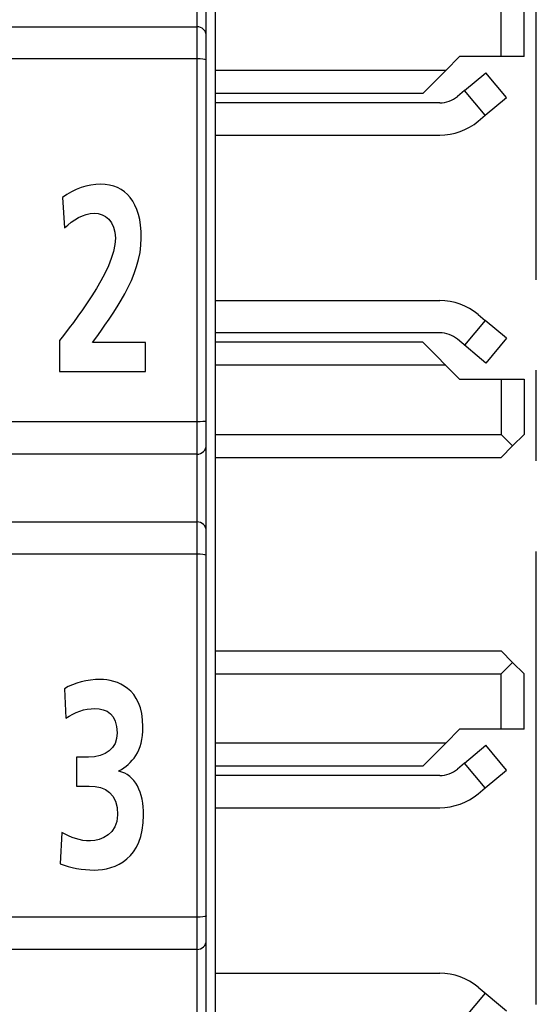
# Model space of a CAD drawing. Extents: x 0 to 238, y 0 to 170.
# Tile 7 of 28: x 57.83 to 63.44, y 30.48 to 41.17. Entities that reach past the tile are written whole.
import ezdxf

# ---------------------------------------------------------------- set-up
doc = ezdxf.new("R2010")
doc.units = 0
doc.header["$LTSCALE"] = 13.1087
doc.header["$MEASUREMENT"] = 0
doc.linetypes.add('CENTER', pattern=[0.6, 0.375, -0.075, 0.075, -0.075])
doc.layers.get('0').update_dxf_attribs({"linetype": 'CONTINUOUS'})
doc.layers.add('DEFAULT_1', color=7, linetype='CENTER')

msp = doc.modelspace()

# ---------------------------------------------------------------- linework, layer by layer
at = {"color": 7, "linetype": 'CONTINUOUS'}
for p, q in [((59.9588, 14.565), (59.9588, 134.9613)), ((59.8589, 24.9146), (59.8589, 47.1143)), ((59.759, 25.7), (59.759, 46.4646)), ((63.059, 40.7645), (63.059, 41.3646)), ((63.3088, 40.7645), (63.3088, 41.3646)), ((54.7089, 41.0897), (59.759, 41.0897)), ((59.759, 40.7397), (56.809, 40.7397)), ((62.6087, 40.7645), (62.4589, 40.6146)), ((63.3088, 40.7645), (62.6087, 40.7645)), ((62.4589, 40.6146), (59.9588, 40.6146)), ((62.2087, 40.3645), (62.4589, 40.6146)), ((62.6621, 40.3969), (62.8922, 40.5898)), ((63.1172, 40.3215), (62.8922, 40.5898)), ((62.6621, 40.3969), (62.5856, 40.3325)), ((62.8874, 40.1289), (62.6621, 40.3969)), ((62.2087, 40.3645), (59.9588, 40.3645)), ((62.8874, 40.1289), (63.1172, 40.3215)), ((62.3927, 40.2625), (59.9588, 40.2625)), ((62.8106, 40.0644), (62.8874, 40.1289)), ((59.9588, 39.9125), (62.3927, 39.9125)), ((59.9588, 38.1166), (62.3927, 38.1166)), ((62.8106, 37.9643), (62.8874, 37.9003)), ((62.8874, 37.9003), (62.6621, 37.6322)), ((63.1172, 37.7073), (62.8874, 37.9003)), ((62.3927, 37.7666), (59.9588, 37.7666)), ((62.2087, 37.6646), (59.9588, 37.6646)), ((62.2087, 37.6646), (62.6087, 37.2647)), ((62.8922, 37.4393), (62.5856, 37.6963)), ((63.1172, 37.7073), (62.8922, 37.4393)), ((62.4589, 37.4145), (59.9588, 37.4145)), ((62.6087, 37.2647), (63.3088, 37.2647)), ((63.059, 37.2647), (63.059, 36.6646)), ((63.3088, 37.2647), (63.3088, 36.6646)), ((59.759, 36.7996), (57.684, 36.7996)), ((59.9588, 36.6646), (63.059, 36.6646)), ((63.1837, 36.5395), (63.059, 36.6646)), ((63.1837, 36.5395), (63.3088, 36.6646)), ((59.759, 36.4496), (56.7439, 36.4496)), ((63.1837, 36.5395), (63.059, 36.4148)), ((59.9588, 36.4148), (63.059, 36.4148)), ((54.7089, 35.7148), (59.759, 35.7148)), ((59.759, 35.3647), (56.809, 35.3647)), ((59.9588, 34.3147), (63.059, 34.3147)), ((63.1837, 34.1896), (63.059, 34.3147)), ((63.1837, 34.1896), (63.059, 34.0646)), ((63.1837, 34.1896), (63.3088, 34.0646)), ((59.9588, 34.0646), (63.059, 34.0646)), ((63.059, 33.4645), (63.059, 34.0646)), ((63.3088, 33.4645), (63.3088, 34.0646)), ((62.6087, 33.4645), (62.4589, 33.3146)), ((63.3088, 33.4645), (62.6087, 33.4645)), ((62.4589, 33.3146), (59.9588, 33.3146)), ((62.2087, 33.0648), (62.4589, 33.3146)), ((62.6621, 33.0972), (62.8922, 33.2901)), ((63.1172, 33.0218), (62.8922, 33.2901)), ((62.2087, 33.0648), (59.9588, 33.0648)), ((62.6621, 33.0972), (62.5856, 33.0328)), ((62.8874, 32.8292), (62.6621, 33.0972)), ((62.8874, 32.8292), (63.1172, 33.0218)), ((62.3927, 32.9625), (59.9588, 32.9625)), ((62.8106, 32.7644), (62.8874, 32.8292)), ((59.9588, 32.6128), (62.3927, 32.6128)), ((59.759, 31.4246), (57.684, 31.4246)), ((59.759, 31.0747), (56.7439, 31.0747)), ((59.9588, 30.8166), (62.3927, 30.8166)), ((62.8874, 30.6002), (62.6621, 30.3322)), ((62.8106, 30.6647), (63.1172, 30.4077))]:
    msp.add_line(p, q, dxfattribs=at)
for centre, radius, start, end in [((62.3927, 40.5635), 0.301, 269.99754, 309.85084), ((62.3929, 40.5626), 0.6501, 269.98042, 309.97468), ((62.393, 37.4681), 0.6485, 49.92195, 90.02874), ((62.3929, 37.4672), 0.2994, 49.93318, 90.03283), ((59.7589, 35.6148), 0.1, 0.05364, 89.94636), ((62.3928, 33.2643), 0.6515, 269.99331, 309.88511), ((62.3929, 30.1667), 0.6499, 50.01526, 90.02086)]:
    msp.add_arc(centre, radius, start, end, dxfattribs=at)
for points in [[(59.8589, 40.9894), (59.8589, 41.0449), (59.8141, 41.0897), (59.759, 41.0897)], [(59.759, 36.4496), (59.8141, 36.4496), (59.8589, 36.4943), (59.8589, 36.5498)], [(62.3927, 32.9625), (62.4633, 32.9625), (62.5315, 32.9877), (62.5856, 33.0328)], [(59.759, 31.0747), (59.8141, 31.0747), (59.8589, 31.1194), (59.8589, 31.1749)]]:
    msp.add_open_spline(points, degree=3, dxfattribs=at)
for points, knots in [([(59.8589, 40.7266), (59.8585, 40.7273), (59.8572, 40.7287), (59.8572, 40.7287), (59.8572, 40.7287), (59.8544, 40.73), (59.8544, 40.73), (59.8544, 40.73), (59.8451, 40.7328), (59.8451, 40.7328), (59.8451, 40.7328), (59.8213, 40.7366), (59.8213, 40.7366), (59.8213, 40.7366), (59.7913, 40.739), (59.7913, 40.739), (59.7913, 40.739), (59.759, 40.7397), (59.759, 40.7397)], [0, 0, 0, 0, 1, 1, 1, 2, 2, 2, 3, 3, 3, 4, 4, 4, 5, 5, 5, 6, 6, 6, 6]), ([(58.2664, 37.347), (58.2664, 37.347), (58.2664, 37.6822), (58.2664, 37.6822), (58.397, 37.8624), (58.8727, 38.4294), (58.8727, 38.796), (58.8727, 38.9793), (58.7584, 39.0654), (58.6438, 39.0654), (58.5255, 39.0654), (58.413, 38.991), (58.3207, 38.9048), (58.3207, 38.9048), (58.2984, 39.2369), (58.2984, 39.2369), (58.4251, 39.3286), (58.5716, 39.3803), (58.7141, 39.3803), (58.9813, 39.3803), (59.1538, 39.1884), (59.1538, 38.796), (59.1538, 38.3722), (58.8547, 37.983), (58.6257, 37.6622), (58.6257, 37.6622), (59.1979, 37.6622), (59.1979, 37.6622), (59.1979, 37.6622), (59.1979, 37.347), (59.1979, 37.347), (59.1979, 37.347), (58.2664, 37.347), (58.2664, 37.347)], [0, 0, 0, 0, 1, 1, 1, 2, 2, 2, 3, 3, 3, 4, 4, 4, 5, 5, 5, 6, 6, 6, 7, 7, 7, 8, 8, 8, 9, 9, 9, 10, 10, 10, 11, 11, 11, 11]), ([(59.8589, 36.8127), (59.8585, 36.812), (59.8572, 36.8103), (59.8572, 36.8103), (59.8572, 36.8103), (59.8544, 36.8089), (59.8544, 36.8089), (59.8544, 36.8089), (59.8451, 36.8061), (59.8451, 36.8061), (59.8451, 36.8061), (59.8213, 36.8027), (59.8213, 36.8027), (59.8213, 36.8027), (59.7913, 36.8003), (59.7913, 36.8003), (59.7913, 36.8003), (59.759, 36.7996), (59.759, 36.7996)], [0, 0, 0, 0, 1, 1, 1, 2, 2, 2, 3, 3, 3, 4, 4, 4, 5, 5, 5, 6, 6, 6, 6]), ([(59.8589, 35.3516), (59.8585, 35.3523), (59.8572, 35.3537), (59.8572, 35.3537), (59.8572, 35.3537), (59.8544, 35.3554), (59.8544, 35.3554), (59.8544, 35.3554), (59.8451, 35.3582), (59.8451, 35.3582), (59.8451, 35.3582), (59.8213, 35.362), (59.8213, 35.362), (59.8213, 35.362), (59.7913, 35.364), (59.7913, 35.364), (59.7913, 35.364), (59.759, 35.3647), (59.759, 35.3647)], [0, 0, 0, 0, 1, 1, 1, 2, 2, 2, 3, 3, 3, 4, 4, 4, 5, 5, 5, 6, 6, 6, 6]), ([(58.2905, 32.3434), (58.3868, 32.289), (58.4912, 32.2518), (58.6018, 32.2518), (58.7182, 32.2518), (58.8969, 32.3321), (58.8969, 32.5353), (58.8969, 32.7699), (58.7663, 32.8474), (58.5877, 32.8474), (58.5877, 32.8474), (58.4511, 32.8474), (58.4511, 32.8474), (58.4511, 32.8474), (58.4511, 33.1623), (58.4511, 33.1623), (58.4511, 33.1623), (58.5796, 33.1623), (58.5796, 33.1623), (58.7683, 33.1623), (58.8908, 33.2512), (58.8908, 33.4259), (58.8908, 33.6263), (58.7765, 33.6894), (58.6498, 33.6894), (58.5394, 33.6894), (58.433, 33.6522), (58.3346, 33.5833), (58.3346, 33.5833), (58.3186, 33.9041), (58.3186, 33.9041), (58.4311, 33.9671), (58.5656, 34.0043), (58.7101, 34.0043), (58.8827, 34.0043), (59.1719, 33.9185), (59.1719, 33.4917), (59.1719, 33.2195), (59.0535, 33.0907), (58.911, 33.0135), (58.911, 33.0135), (58.911, 33.0076), (58.911, 33.0076), (59.0896, 32.9735), (59.178, 32.7758), (59.178, 32.5322), (59.178, 32.0572), (58.8748, 31.9366), (58.6419, 31.9366), (58.5195, 31.9366), (58.3789, 31.9596), (58.2745, 32.0027), (58.2745, 32.0027), (58.2905, 32.3434), (58.2905, 32.3434)], [0, 0, 0, 0, 1, 1, 1, 2, 2, 2, 3, 3, 3, 4, 4, 4, 5, 5, 5, 6, 6, 6, 7, 7, 7, 8, 8, 8, 9, 9, 9, 10, 10, 10, 11, 11, 11, 12, 12, 12, 13, 13, 13, 14, 14, 14, 15, 15, 15, 16, 16, 16, 17, 17, 17, 18, 18, 18, 18]), ([(59.8589, 31.4381), (59.8585, 31.4371), (59.8572, 31.4353), (59.8572, 31.4353), (59.8572, 31.4353), (59.8544, 31.4339), (59.8544, 31.4339), (59.8544, 31.4339), (59.8451, 31.4312), (59.8451, 31.4312), (59.8451, 31.4312), (59.8213, 31.4277), (59.8213, 31.4277), (59.8213, 31.4277), (59.7913, 31.4253), (59.7913, 31.4253), (59.7913, 31.4253), (59.759, 31.4246), (59.759, 31.4246)], [0, 0, 0, 0, 1, 1, 1, 2, 2, 2, 3, 3, 3, 4, 4, 4, 5, 5, 5, 6, 6, 6, 6])]:
    msp.add_open_spline(points, degree=3, knots=knots, dxfattribs=at)
at = {"layer": 'DEFAULT_1', "color": 40, "linetype": 'CENTER'}
msp.add_line((63.4412, 14.7475), (63.4412, 133.2827), dxfattribs=at)

doc.saveas('drawing.dxf')
